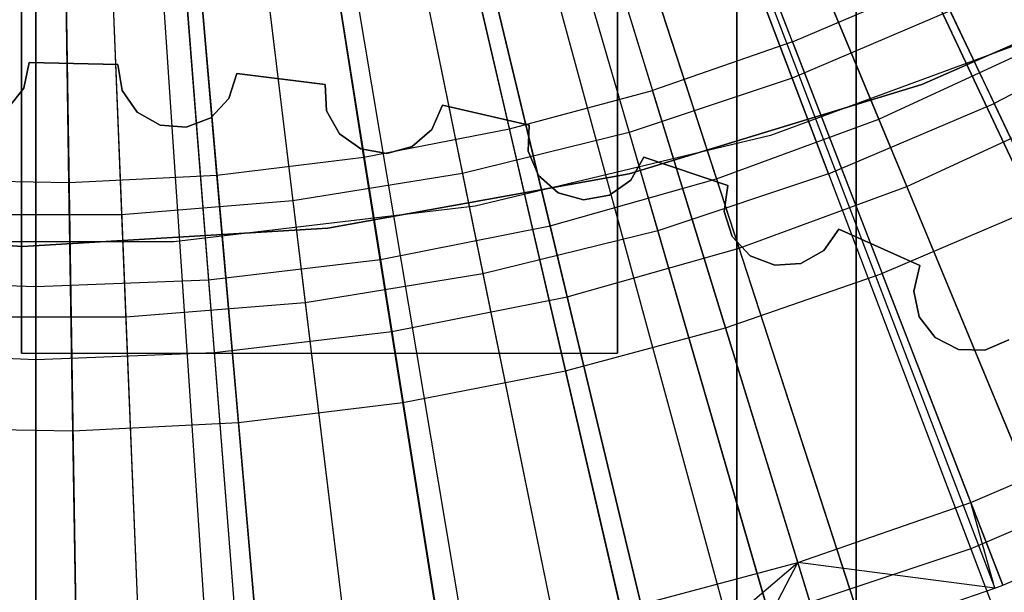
# Model space of a CAD drawing. Extents: x 0.02 to 4.75, y -2.35 to 2.37.
# Tile 57 of 131: x 2.38 to 2.71, y -0.82 to -0.63. Entities that reach past the tile are written whole.
import ezdxf

# ---------------------------------------------------------------- set-up
doc = ezdxf.new("R2010")
doc.units = 0
doc.header["$MEASUREMENT"] = 0
doc.layers.get('0').update_dxf_attribs({"color": 13, "linetype": 'CONTINUOUS'})

# ---------------------------------------------------------------- blocks, each defined once
blk = doc.blocks.new('CTLS_SNOW_BALL_ZWIS_PM_STL')
at = {"color": 0}
for p, q in [((2.65679, 0.61563, 48.66497), (2.65679, -2.10133, 48.66497)), ((2.65679, 0.61563, 48.66497), (2.65679, -2.10133, 48.66497)), ((2.61742, 0.58802, 49.64923), (2.61742, -2.07372, 49.64923)), ((2.61742, -2.07372, 48.6256), (2.61742, 0.58802, 48.6256)), ((2.61742, 0.58802, 49.64923), (2.61742, -2.07372, 49.64923)), ((2.61742, -2.07372, 48.6256), (2.61742, 0.58802, 48.6256)), ((2.65679, -2.0163, 49.6886), (2.65679, 0.53059, 49.6886)), ((2.65679, -2.0163, 49.6886), (2.65679, 0.53059, 49.6886)), ((2.3812, 0.02508, 49.6886), (2.3812, -0.7401, 49.87436)), ((2.3812, 0.02508, 49.6886), (2.3812, -0.7401, 49.87436)), ((2.57805, -0.7401, 49.87436), (2.57805, 0.02508, 49.6886)), ((2.57805, -0.7401, 49.87436), (2.57805, 0.02508, 49.6886)), ((2.3812, -0.7401, 49.86355), (2.3812, -0.01393, 49.6886)), ((2.3812, -0.7401, 49.86355), (2.3812, -0.01393, 49.6886)), ((2.57805, -0.01393, 49.6886), (2.57805, -0.7401, 49.86355)), ((2.57805, -0.01393, 49.6886), (2.57805, -0.7401, 49.86355)), ((2.46208, -0.15268, 5.27739), (2.76271, -0.79224, 5.06085)), ((2.46208, -0.15268, 5.27739), (2.76271, -0.79224, 5.06085)), ((2.45046, -0.15765, 5.27739), (2.70267, -0.8178, 5.06085)), ((2.45046, -0.15765, 5.27739), (2.70267, -0.8178, 5.06085)), ((2.45046, -0.15765, 5.27739), (2.70522, -0.81682, 5.06085)), ((2.45046, -0.15765, 5.27739), (2.70522, -0.81682, 5.06085)), ((2.43851, -0.16179, 5.27739), (2.64614, -0.83729, 5.06085)), ((2.43851, -0.16179, 5.27739), (2.64614, -0.83729, 5.06085)), ((2.4263, -0.16507, 5.27739), (2.58576, -0.85354, 5.06085)), ((2.4263, -0.16507, 5.27739), (2.58576, -0.85354, 5.06085)), ((2.43297, -0.16339, 5.27739), (2.61873, -0.84523, 5.06085)), ((2.43297, -0.16339, 5.27739), (2.61873, -0.84523, 5.06085)), ((2.40134, -0.16902, 5.27739), (2.46233, -0.87308, 5.06085)), ((2.40134, -0.16902, 5.27739), (2.46233, -0.87308, 5.06085)), ((2.41389, -0.16749, 5.27739), (2.52439, -0.86549, 5.06085)), ((2.41389, -0.16749, 5.27739), (2.52439, -0.86549, 5.06085)), ((2.41552, -0.16722, 5.27739), (2.53247, -0.86417, 5.06085)), ((2.41552, -0.16722, 5.27739), (2.53247, -0.86417, 5.06085)), ((2.38871, -0.16967, 5.27739), (2.39989, -0.87627, 5.06085)), ((2.38871, -0.16967, 5.27739), (2.39989, -0.87627, 5.06085)), ((2.39779, -0.1693, 5.27739), (2.44476, -0.87443, 5.06085)), ((2.39779, -0.1693, 5.27739), (2.44476, -0.87443, 5.06085)), ((2.5749, -0.48898, 0.61962), (2.63566, -0.64918, 0.67632)), ((2.5749, -0.48898, 0.61962), (2.63566, -0.64918, 0.67632)), ((2.5962, -0.49831, 0.55679), (2.6643, -0.66272, 0.6068)), ((2.5962, -0.49831, 0.55679), (2.6643, -0.66272, 0.6068)), ((2.53419, -0.50257, 0.61962), (2.58185, -0.66714, 0.67632)), ((2.53419, -0.50257, 0.61962), (2.58185, -0.66714, 0.67632)), ((2.62932, -0.5036, 5.07313), (2.70238, -0.65758, 5.01376)), ((2.62932, -0.5036, 5.07313), (2.70238, -0.65758, 5.01376)), ((2.4925, -0.51284, 0.61962), (2.52678, -0.68071, 0.67632)), ((2.4925, -0.51284, 0.61962), (2.52678, -0.68071, 0.67632)), ((2.55571, -0.51325, 0.55679), (2.6107, -0.68249, 0.6068)), ((2.55571, -0.51325, 0.55679), (2.6107, -0.68249, 0.6068)), ((2.45013, -0.51973, 0.61962), (2.47078, -0.68981, 0.67632)), ((2.45013, -0.51973, 0.61962), (2.47078, -0.68981, 0.67632)), ((2.40734, -0.52318, 0.61962), (2.41424, -0.69438, 0.67632)), ((2.40734, -0.52318, 0.61962), (2.41424, -0.69438, 0.67632)), ((2.64768, -0.68088, 5.01376), (2.58725, -0.52153, 5.07313)), ((2.64768, -0.68088, 5.01376), (2.58725, -0.52153, 5.07313)), ((2.67353, -0.68502, 5.09359), (2.60564, -0.52112, 5.14551)), ((2.67353, -0.68502, 5.09359), (2.60564, -0.52112, 5.14551)), ((2.51418, -0.52496, 0.55679), (2.55572, -0.698, 0.6068)), ((2.51418, -0.52496, 0.55679), (2.55572, -0.698, 0.6068)), ((2.47185, -0.53338, 0.55679), (2.49969, -0.70914, 0.6068)), ((2.47185, -0.53338, 0.55679), (2.49969, -0.70914, 0.6068)), ((2.54387, -0.53601, 5.07313), (2.59129, -0.69971, 5.01376)), ((2.54387, -0.53601, 5.07313), (2.59129, -0.69971, 5.01376)), ((2.429, -0.53846, 0.55679), (2.44296, -0.71586, 0.6068)), ((2.429, -0.53846, 0.55679), (2.44296, -0.71586, 0.6068)), ((2.61816, -0.70545, 5.09359), (2.56334, -0.53672, 5.14551)), ((2.61816, -0.70545, 5.09359), (2.56334, -0.53672, 5.14551)), ((2.38588, -0.54015, 0.55679), (2.38588, -0.7181, 0.6068)), ((2.38588, -0.54015, 0.55679), (2.38588, -0.7181, 0.6068)), ((2.49947, -0.54696, 5.07313), (2.53356, -0.71394, 5.01376)), ((2.49947, -0.54696, 5.07313), (2.53356, -0.71394, 5.01376)), ((2.56136, -0.72147, 5.09359), (2.51994, -0.54896, 5.14551)), ((2.56136, -0.72147, 5.09359), (2.51994, -0.54896, 5.14551)), ((2.45433, -0.55429, 5.07313), (2.47487, -0.72347, 5.01376)), ((2.45433, -0.55429, 5.07313), (2.47487, -0.72347, 5.01376)), ((2.40875, -0.55797, 5.07313), (2.41561, -0.72826, 5.01376)), ((2.40875, -0.55797, 5.07313), (2.41561, -0.72826, 5.01376)), ((2.50347, -0.73298, 5.09359), (2.47572, -0.55776, 5.14551)), ((2.50347, -0.73298, 5.09359), (2.47572, -0.55776, 5.14551)), ((2.63581, -0.63723, 5.14246), (2.60587, -0.55976, 5.17212)), ((2.63581, -0.63723, 5.14246), (2.60587, -0.55976, 5.17212)), ((2.38588, -0.74223, 5.09359), (2.38588, -0.56483, 5.14551)), ((2.38588, -0.74223, 5.09359), (2.38588, -0.56483, 5.14551)), ((2.44486, -0.73992, 5.09359), (2.43094, -0.56306, 5.14551)), ((2.44486, -0.73992, 5.09359), (2.43094, -0.56306, 5.14551)), ((2.56517, -0.57386, 5.17212), (2.58957, -0.65324, 5.14246)), ((2.56517, -0.57386, 5.17212), (2.58957, -0.65324, 5.14246)), ((2.54232, -0.66596, 5.14246), (2.52358, -0.58506, 5.17212)), ((2.54232, -0.66596, 5.14246), (2.52358, -0.58506, 5.17212)), ((2.49428, -0.67531, 5.14246), (2.4813, -0.59329, 5.17212)), ((2.49428, -0.67531, 5.14246), (2.4813, -0.59329, 5.17212)), ((2.39684, -0.68376, 5.14246), (2.39553, -0.60072, 5.17212)), ((2.39684, -0.68376, 5.14246), (2.39553, -0.60072, 5.17212)), ((2.44571, -0.68126, 5.14246), (2.43854, -0.59852, 5.17212)), ((2.44571, -0.68126, 5.14246), (2.43854, -0.59852, 5.17212)), ((2.67851, -0.65131, 48.10631), (2.77103, -0.61059, 48.10631)), ((2.77103, -0.61059, 47.9882), (2.67851, -0.65131, 47.9882)), ((2.77103, -0.61059, 47.9882), (2.67851, -0.65131, 47.9882)), ((2.67851, -0.65131, 48.10631), (2.77103, -0.61059, 48.10631)), ((2.63581, -0.63723, 5.14246), (2.6808, -0.61799, 5.14246)), ((2.63581, -0.63723, 5.14246), (2.6808, -0.61799, 5.14246)), ((2.71572, -0.69228, 5.10991), (2.6808, -0.61799, 5.14246)), ((2.71572, -0.69228, 5.10991), (2.6808, -0.61799, 5.14246)), ((2.68785, -0.62694, 0.67632), (2.63566, -0.64918, 0.67632)), ((2.68785, -0.62694, 0.67632), (2.63566, -0.64918, 0.67632)), ((2.68785, -0.62694, 0.67632), (2.75919, -0.77729, 0.74615)), ((2.68785, -0.62694, 0.67632), (2.75919, -0.77729, 0.74615)), ((2.75503, -0.62994, 5.01376), (2.70238, -0.65758, 5.01376)), ((2.75503, -0.62994, 5.01376), (2.70238, -0.65758, 5.01376)), ((2.72254, -0.63356, 48.14568), (2.62849, -0.66815, 48.14568)), ((2.72254, -0.63356, 48.18505), (2.62849, -0.66815, 48.18505)), ((2.72254, -0.63356, 48.14568), (2.62849, -0.66815, 48.14568)), ((2.72254, -0.63356, 48.18505), (2.62849, -0.66815, 48.18505)), ((2.63581, -0.63723, 5.14246), (2.58957, -0.65324, 5.14246)), ((2.63581, -0.63723, 5.14246), (2.58957, -0.65324, 5.14246)), ((2.63581, -0.63723, 5.14246), (2.6654, -0.7138, 5.10991)), ((2.63581, -0.63723, 5.14246), (2.6654, -0.7138, 5.10991)), ((2.6643, -0.66272, 0.6068), (2.71618, -0.6388, 0.6068)), ((2.6643, -0.66272, 0.6068), (2.71618, -0.6388, 0.6068)), ((2.3837, -0.64401, 48.44096), (2.38188, -0.6525, 48.44096)), ((2.38188, -0.6525, 48.24411), (2.3837, -0.64401, 48.24411)), ((2.3837, -0.64401, 48.44096), (2.38188, -0.6525, 48.44096)), ((2.38188, -0.6525, 48.24411), (2.3837, -0.64401, 48.24411)), ((2.41303, -0.64474, 48.24411), (2.3837, -0.64401, 48.24411)), ((2.3837, -0.64401, 48.24411), (2.3837, -0.64401, 48.44096)), ((2.3837, -0.64401, 48.44096), (2.41303, -0.64474, 48.44096)), ((2.3837, -0.64401, 48.44096), (2.41303, -0.64474, 48.44096)), ((2.41303, -0.64474, 48.24411), (2.3837, -0.64401, 48.24411)), ((2.3837, -0.64401, 48.24411), (2.3837, -0.64401, 48.44096)), ((2.41303, -0.64474, 48.44096), (2.41303, -0.64474, 48.24411)), ((2.41443, -0.65331, 48.44096), (2.41303, -0.64474, 48.44096)), ((2.41303, -0.64474, 48.24411), (2.41443, -0.65331, 48.24411)), ((2.41303, -0.64474, 48.44096), (2.41303, -0.64474, 48.24411)), ((2.41443, -0.65331, 48.44096), (2.41303, -0.64474, 48.44096)), ((2.41303, -0.64474, 48.24411), (2.41443, -0.65331, 48.24411)), ((2.45229, -0.64769, 48.44096), (2.44963, -0.65595, 48.44096)), ((2.44963, -0.65595, 48.24411), (2.45229, -0.64769, 48.24411)), ((2.45229, -0.64769, 48.44096), (2.44963, -0.65595, 48.44096)), ((2.44963, -0.65595, 48.24411), (2.45229, -0.64769, 48.24411)), ((2.4814, -0.65133, 48.24411), (2.45229, -0.64769, 48.24411)), ((2.45229, -0.64769, 48.24411), (2.45229, -0.64769, 48.44096)), ((2.45229, -0.64769, 48.44096), (2.4814, -0.65133, 48.44096)), ((2.45229, -0.64769, 48.44096), (2.4814, -0.65133, 48.44096)), ((2.4814, -0.65133, 48.24411), (2.45229, -0.64769, 48.24411)), ((2.45229, -0.64769, 48.24411), (2.45229, -0.64769, 48.44096)), ((2.63566, -0.64918, 0.67632), (2.58185, -0.66714, 0.67632)), ((2.63566, -0.64918, 0.67632), (2.58185, -0.66714, 0.67632)), ((2.63566, -0.64918, 0.67632), (2.69467, -0.80478, 0.74615)), ((2.63566, -0.64918, 0.67632), (2.69467, -0.80478, 0.74615)), ((2.38188, -0.6525, 48.44096), (2.37658, -0.65938, 48.44096)), ((2.37658, -0.65938, 48.24411), (2.38188, -0.6525, 48.24411)), ((2.38188, -0.6525, 48.44096), (2.37658, -0.65938, 48.44096)), ((2.37658, -0.65938, 48.24411), (2.38188, -0.6525, 48.24411)), ((2.38188, -0.6525, 48.44096), (2.38188, -0.6525, 48.24411)), ((2.38188, -0.6525, 48.44096), (2.38188, -0.6525, 48.24411)), ((2.41938, -0.66045, 48.44096), (2.41443, -0.65331, 48.44096)), ((2.41443, -0.65331, 48.24411), (2.41938, -0.66045, 48.24411)), ((2.41443, -0.65331, 48.44096), (2.41443, -0.65331, 48.24411)), ((2.41443, -0.65331, 48.44096), (2.41443, -0.65331, 48.24411)), ((2.41938, -0.66045, 48.44096), (2.41443, -0.65331, 48.44096)), ((2.41443, -0.65331, 48.24411), (2.41938, -0.66045, 48.24411)), ((2.4814, -0.65133, 48.44096), (2.4814, -0.65133, 48.24411)), ((2.48194, -0.66, 48.44096), (2.4814, -0.65133, 48.44096)), ((2.4814, -0.65133, 48.24411), (2.48194, -0.66, 48.24411)), ((2.4814, -0.65133, 48.44096), (2.4814, -0.65133, 48.24411)), ((2.48194, -0.66, 48.44096), (2.4814, -0.65133, 48.44096)), ((2.4814, -0.65133, 48.24411), (2.48194, -0.66, 48.24411)), ((2.54232, -0.66596, 5.14246), (2.58957, -0.65324, 5.14246)), ((2.54232, -0.66596, 5.14246), (2.58957, -0.65324, 5.14246)), ((2.58185, -0.68084, 48.10631), (2.67851, -0.65131, 48.10631)), ((2.67851, -0.65131, 47.9882), (2.58185, -0.68084, 47.9882)), ((2.67851, -0.65131, 47.9882), (2.58185, -0.68084, 47.9882)), ((2.58185, -0.68084, 48.10631), (2.67851, -0.65131, 48.10631)), ((2.61369, -0.73172, 5.10991), (2.58957, -0.65324, 5.14246)), ((2.61369, -0.73172, 5.10991), (2.58957, -0.65324, 5.14246)), ((2.67851, -0.65131, 47.9882), (2.67851, -0.65131, 48.10631)), ((2.67851, -0.65131, 47.9882), (2.67851, -0.65131, 48.10631)), ((2.44963, -0.65595, 48.44096), (2.44367, -0.66227, 48.44096)), ((2.44367, -0.66227, 48.24411), (2.44963, -0.65595, 48.24411)), ((2.44963, -0.65595, 48.44096), (2.44367, -0.66227, 48.44096)), ((2.44367, -0.66227, 48.24411), (2.44963, -0.65595, 48.24411)), ((2.44963, -0.65595, 48.44096), (2.44963, -0.65595, 48.24411)), ((2.44963, -0.65595, 48.44096), (2.44963, -0.65595, 48.24411)), ((2.48616, -0.66759, 48.44096), (2.48194, -0.66, 48.44096)), ((2.48194, -0.66, 48.24411), (2.48616, -0.66759, 48.24411)), ((2.48194, -0.66, 48.44096), (2.48194, -0.66, 48.24411)), ((2.48194, -0.66, 48.44096), (2.48194, -0.66, 48.24411)), ((2.48616, -0.66759, 48.44096), (2.48194, -0.66, 48.44096)), ((2.48194, -0.66, 48.24411), (2.48616, -0.66759, 48.24411)), ((2.52017, -0.65817, 48.44096), (2.5167, -0.66613, 48.44096)), ((2.5167, -0.66613, 48.24411), (2.52017, -0.65817, 48.24411)), ((2.52017, -0.65817, 48.44096), (2.5167, -0.66613, 48.44096)), ((2.5167, -0.66613, 48.24411), (2.52017, -0.65817, 48.24411)), ((2.54878, -0.6647, 48.24411), (2.52017, -0.65817, 48.24411)), ((2.52017, -0.65817, 48.24411), (2.52017, -0.65817, 48.44096)), ((2.52017, -0.65817, 48.44096), (2.54878, -0.6647, 48.44096)), ((2.52017, -0.65817, 48.44096), (2.54878, -0.6647, 48.44096)), ((2.54878, -0.6647, 48.24411), (2.52017, -0.65817, 48.24411)), ((2.52017, -0.65817, 48.24411), (2.52017, -0.65817, 48.44096)), ((2.64768, -0.68088, 5.01376), (2.70238, -0.65758, 5.01376)), ((2.64768, -0.68088, 5.01376), (2.70238, -0.65758, 5.01376)), ((2.77325, -0.80692, 4.94134), (2.70238, -0.65758, 5.01376)), ((2.77325, -0.80692, 4.94134), (2.70238, -0.65758, 5.01376)), ((2.42692, -0.66476, 48.44096), (2.41938, -0.66045, 48.44096)), ((2.41938, -0.66045, 48.24411), (2.42692, -0.66476, 48.24411)), ((2.41938, -0.66045, 48.44096), (2.41938, -0.66045, 48.24411)), ((2.41938, -0.66045, 48.44096), (2.41938, -0.66045, 48.24411)), ((2.42692, -0.66476, 48.44096), (2.41938, -0.66045, 48.44096)), ((2.41938, -0.66045, 48.24411), (2.42692, -0.66476, 48.24411)), ((2.44367, -0.66227, 48.44096), (2.43558, -0.66541, 48.44096)), ((2.43558, -0.66541, 48.24411), (2.44367, -0.66227, 48.24411)), ((2.44367, -0.66227, 48.44096), (2.43558, -0.66541, 48.44096)), ((2.43558, -0.66541, 48.24411), (2.44367, -0.66227, 48.24411)), ((2.44367, -0.66227, 48.44096), (2.44367, -0.66227, 48.24411)), ((2.44367, -0.66227, 48.44096), (2.44367, -0.66227, 48.24411)), ((2.6107, -0.68249, 0.6068), (2.6643, -0.66272, 0.6068)), ((2.6107, -0.68249, 0.6068), (2.6643, -0.66272, 0.6068)), ((2.6643, -0.66272, 0.6068), (2.73069, -0.82301, 0.67056)), ((2.6643, -0.66272, 0.6068), (2.73069, -0.82301, 0.67056)), ((2.67353, -0.68502, 5.09359), (2.72713, -0.66031, 5.09359)), ((2.67353, -0.68502, 5.09359), (2.72713, -0.66031, 5.09359)), ((2.43558, -0.66541, 48.44096), (2.42692, -0.66476, 48.44096)), ((2.42692, -0.66476, 48.24411), (2.43558, -0.66541, 48.24411)), ((2.42692, -0.66476, 48.44096), (2.42692, -0.66476, 48.24411)), ((2.42692, -0.66476, 48.44096), (2.42692, -0.66476, 48.24411)), ((2.43558, -0.66541, 48.44096), (2.42692, -0.66476, 48.44096)), ((2.42692, -0.66476, 48.24411), (2.43558, -0.66541, 48.24411)), ((2.43558, -0.66541, 48.44096), (2.43558, -0.66541, 48.24411)), ((2.43558, -0.66541, 48.44096), (2.43558, -0.66541, 48.24411)), ((2.49428, -0.67531, 5.14246), (2.54232, -0.66596, 5.14246)), ((2.49428, -0.67531, 5.14246), (2.54232, -0.66596, 5.14246)), ((2.5167, -0.66613, 48.44096), (2.51014, -0.67182, 48.44096)), ((2.51014, -0.67182, 48.24411), (2.5167, -0.66613, 48.24411)), ((2.5167, -0.66613, 48.44096), (2.51014, -0.67182, 48.44096)), ((2.51014, -0.67182, 48.24411), (2.5167, -0.66613, 48.24411)), ((2.5167, -0.66613, 48.44096), (2.5167, -0.66613, 48.24411)), ((2.5167, -0.66613, 48.44096), (2.5167, -0.66613, 48.24411)), ((2.56084, -0.74594, 5.10991), (2.54232, -0.66596, 5.14246)), ((2.56084, -0.74594, 5.10991), (2.54232, -0.66596, 5.14246)), ((2.54845, -0.67338, 48.44096), (2.54878, -0.6647, 48.44096)), ((2.54878, -0.6647, 48.24411), (2.54845, -0.67338, 48.24411)), ((2.54845, -0.67338, 48.44096), (2.54878, -0.6647, 48.44096)), ((2.54878, -0.6647, 48.24411), (2.54845, -0.67338, 48.24411)), ((2.54878, -0.6647, 48.44096), (2.54878, -0.6647, 48.24411)), ((2.54878, -0.6647, 48.44096), (2.54878, -0.6647, 48.24411)), ((2.49323, -0.67263, 48.44096), (2.48616, -0.66759, 48.44096)), ((2.48616, -0.66759, 48.24411), (2.49323, -0.67263, 48.24411)), ((2.48616, -0.66759, 48.44096), (2.48616, -0.66759, 48.24411)), ((2.48616, -0.66759, 48.44096), (2.48616, -0.66759, 48.24411)), ((2.49323, -0.67263, 48.44096), (2.48616, -0.66759, 48.44096)), ((2.48616, -0.66759, 48.24411), (2.49323, -0.67263, 48.24411)), ((2.58185, -0.66714, 0.67632), (2.52678, -0.68071, 0.67632)), ((2.58185, -0.66714, 0.67632), (2.52678, -0.68071, 0.67632)), ((2.62849, -0.66815, 48.14568), (2.53104, -0.69151, 48.14568)), ((2.62849, -0.66815, 48.18505), (2.53104, -0.69151, 48.18505)), ((2.62849, -0.66815, 48.14568), (2.53104, -0.69151, 48.14568)), ((2.62849, -0.66815, 48.18505), (2.53104, -0.69151, 48.18505)), ((2.58185, -0.66714, 0.67632), (2.62815, -0.82698, 0.74615)), ((2.58185, -0.66714, 0.67632), (2.62815, -0.82698, 0.74615)), ((2.62849, -0.66815, 48.18505), (2.62849, -0.66815, 48.14568)), ((2.62849, -0.66815, 48.18505), (2.62849, -0.66815, 48.14568)), ((2.50178, -0.67414, 48.44096), (2.49323, -0.67263, 48.44096)), ((2.49323, -0.67263, 48.24411), (2.50178, -0.67414, 48.24411)), ((2.49323, -0.67263, 48.44096), (2.49323, -0.67263, 48.24411)), ((2.49323, -0.67263, 48.44096), (2.49323, -0.67263, 48.24411)), ((2.50178, -0.67414, 48.44096), (2.49323, -0.67263, 48.44096)), ((2.49323, -0.67263, 48.24411), (2.50178, -0.67414, 48.24411)), ((2.51014, -0.67182, 48.44096), (2.50178, -0.67414, 48.44096)), ((2.50178, -0.67414, 48.24411), (2.51014, -0.67182, 48.24411)), ((2.51014, -0.67182, 48.44096), (2.50178, -0.67414, 48.44096)), ((2.50178, -0.67414, 48.24411), (2.51014, -0.67182, 48.24411)), ((2.51014, -0.67182, 48.44096), (2.51014, -0.67182, 48.24411)), ((2.51014, -0.67182, 48.44096), (2.51014, -0.67182, 48.24411)), ((2.44571, -0.68126, 5.14246), (2.49428, -0.67531, 5.14246)), ((2.44571, -0.68126, 5.14246), (2.49428, -0.67531, 5.14246)), ((2.50712, -0.7564, 5.10991), (2.49428, -0.67531, 5.14246)), ((2.50712, -0.7564, 5.10991), (2.49428, -0.67531, 5.14246)), ((2.50178, -0.67414, 48.44096), (2.50178, -0.67414, 48.24411)), ((2.50178, -0.67414, 48.44096), (2.50178, -0.67414, 48.24411)), ((2.55189, -0.68135, 48.44096), (2.54845, -0.67338, 48.44096)), ((2.54845, -0.67338, 48.24411), (2.55189, -0.68135, 48.24411)), ((2.54845, -0.67338, 48.44096), (2.54845, -0.67338, 48.24411)), ((2.54845, -0.67338, 48.44096), (2.54845, -0.67338, 48.24411)), ((2.55189, -0.68135, 48.44096), (2.54845, -0.67338, 48.44096)), ((2.54845, -0.67338, 48.24411), (2.55189, -0.68135, 48.24411)), ((2.58667, -0.67536, 48.44096), (2.58242, -0.68294, 48.44096)), ((2.58242, -0.68294, 48.24411), (2.58667, -0.67536, 48.24411)), ((2.58667, -0.67536, 48.44096), (2.58242, -0.68294, 48.44096)), ((2.58242, -0.68294, 48.24411), (2.58667, -0.67536, 48.24411)), ((2.61448, -0.68471, 48.24411), (2.58667, -0.67536, 48.24411)), ((2.58667, -0.67536, 48.24411), (2.58667, -0.67536, 48.44096)), ((2.58667, -0.67536, 48.44096), (2.61448, -0.68471, 48.44096)), ((2.58667, -0.67536, 48.44096), (2.61448, -0.68471, 48.44096)), ((2.61448, -0.68471, 48.24411), (2.58667, -0.67536, 48.24411)), ((2.58667, -0.67536, 48.24411), (2.58667, -0.67536, 48.44096)), ((2.34792, -0.6828, 5.14246), (2.39684, -0.68376, 5.14246)), ((2.34792, -0.6828, 5.14246), (2.39684, -0.68376, 5.14246)), ((2.39684, -0.68376, 5.14246), (2.44571, -0.68126, 5.14246)), ((2.39684, -0.68376, 5.14246), (2.44571, -0.68126, 5.14246)), ((2.4528, -0.76304, 5.10991), (2.44571, -0.68126, 5.14246)), ((2.4528, -0.76304, 5.10991), (2.44571, -0.68126, 5.14246)), ((2.52678, -0.68071, 0.67632), (2.47078, -0.68981, 0.67632)), ((2.52678, -0.68071, 0.67632), (2.47078, -0.68981, 0.67632)), ((2.48237, -0.69877, 48.10631), (2.58185, -0.68084, 48.10631)), ((2.58185, -0.68084, 47.9882), (2.48237, -0.69877, 47.9882)), ((2.58185, -0.68084, 47.9882), (2.48237, -0.69877, 47.9882)), ((2.48237, -0.69877, 48.10631), (2.58185, -0.68084, 48.10631)), ((2.52678, -0.68071, 0.67632), (2.56006, -0.84377, 0.74615)), ((2.52678, -0.68071, 0.67632), (2.56006, -0.84377, 0.74615)), ((2.55842, -0.68707, 48.44096), (2.55189, -0.68135, 48.44096)), ((2.55189, -0.68135, 48.24411), (2.55842, -0.68707, 48.24411)), ((2.55189, -0.68135, 48.44096), (2.55189, -0.68135, 48.24411)), ((2.55189, -0.68135, 48.44096), (2.55189, -0.68135, 48.24411)), ((2.55842, -0.68707, 48.44096), (2.55189, -0.68135, 48.44096)), ((2.55189, -0.68135, 48.24411), (2.55842, -0.68707, 48.24411)), ((2.55572, -0.698, 0.6068), (2.6107, -0.68249, 0.6068)), ((2.55572, -0.698, 0.6068), (2.6107, -0.68249, 0.6068)), ((2.58185, -0.68084, 47.9882), (2.58185, -0.68084, 48.10631)), ((2.58185, -0.68084, 47.9882), (2.58185, -0.68084, 48.10631)), ((2.64768, -0.68088, 5.01376), (2.59129, -0.69971, 5.01376)), ((2.64768, -0.68088, 5.01376), (2.59129, -0.69971, 5.01376)), ((2.6107, -0.68249, 0.6068), (2.66432, -0.8475, 0.67056)), ((2.6107, -0.68249, 0.6068), (2.66432, -0.8475, 0.67056)), ((2.64768, -0.68088, 5.01376), (2.7063, -0.83544, 4.94134)), ((2.64768, -0.68088, 5.01376), (2.7063, -0.83544, 4.94134)), ((2.39814, -0.76584, 5.10991), (2.39684, -0.68376, 5.14246)), ((2.39814, -0.76584, 5.10991), (2.39684, -0.68376, 5.14246)), ((2.58242, -0.68294, 48.44096), (2.57533, -0.68795, 48.44096)), ((2.57533, -0.68795, 48.24411), (2.58242, -0.68294, 48.24411)), ((2.58242, -0.68294, 48.44096), (2.57533, -0.68795, 48.44096)), ((2.57533, -0.68795, 48.24411), (2.58242, -0.68294, 48.24411)), ((2.58242, -0.68294, 48.44096), (2.58242, -0.68294, 48.24411)), ((2.58242, -0.68294, 48.44096), (2.58242, -0.68294, 48.24411)), ((2.61329, -0.69331, 48.44096), (2.61448, -0.68471, 48.44096)), ((2.61448, -0.68471, 48.24411), (2.61329, -0.69331, 48.24411)), ((2.61329, -0.69331, 48.44096), (2.61448, -0.68471, 48.44096)), ((2.61448, -0.68471, 48.24411), (2.61329, -0.69331, 48.24411)), ((2.61448, -0.68471, 48.44096), (2.61448, -0.68471, 48.24411)), ((2.61448, -0.68471, 48.44096), (2.61448, -0.68471, 48.24411)), ((2.61816, -0.70545, 5.09359), (2.67353, -0.68502, 5.09359)), ((2.61816, -0.70545, 5.09359), (2.67353, -0.68502, 5.09359)), ((2.73966, -0.84466, 5.02796), (2.67353, -0.68502, 5.09359)), ((2.73966, -0.84466, 5.02796), (2.67353, -0.68502, 5.09359)), ((2.56678, -0.68942, 48.44096), (2.55842, -0.68707, 48.44096)), ((2.55842, -0.68707, 48.24411), (2.56678, -0.68942, 48.24411)), ((2.55842, -0.68707, 48.44096), (2.55842, -0.68707, 48.24411)), ((2.55842, -0.68707, 48.44096), (2.55842, -0.68707, 48.24411)), ((2.56678, -0.68942, 48.44096), (2.55842, -0.68707, 48.44096)), ((2.55842, -0.68707, 48.24411), (2.56678, -0.68942, 48.24411)), ((2.57533, -0.68795, 48.44096), (2.56678, -0.68942, 48.44096)), ((2.56678, -0.68942, 48.24411), (2.57533, -0.68795, 48.24411)), ((2.57533, -0.68795, 48.44096), (2.56678, -0.68942, 48.44096)), ((2.56678, -0.68942, 48.24411), (2.57533, -0.68795, 48.24411)), ((2.57533, -0.68795, 48.44096), (2.57533, -0.68795, 48.24411)), ((2.57533, -0.68795, 48.44096), (2.57533, -0.68795, 48.24411)), ((2.47078, -0.68981, 0.67632), (2.41424, -0.69438, 0.67632)), ((2.47078, -0.68981, 0.67632), (2.41424, -0.69438, 0.67632)), ((2.53104, -0.69151, 48.14568), (2.43152, -0.70332, 48.14568)), ((2.53104, -0.69151, 48.18505), (2.43152, -0.70332, 48.18505)), ((2.53104, -0.69151, 48.14568), (2.43152, -0.70332, 48.14568)), ((2.53104, -0.69151, 48.18505), (2.43152, -0.70332, 48.18505)), ((2.47078, -0.68981, 0.67632), (2.49084, -0.85501, 0.74615)), ((2.47078, -0.68981, 0.67632), (2.49084, -0.85501, 0.74615)), ((2.53104, -0.69151, 48.18505), (2.53104, -0.69151, 48.14568)), ((2.53104, -0.69151, 48.18505), (2.53104, -0.69151, 48.14568)), ((2.56678, -0.68942, 48.44096), (2.56678, -0.68942, 48.24411)), ((2.56678, -0.68942, 48.44096), (2.56678, -0.68942, 48.24411)), ((2.71572, -0.69228, 5.10991), (2.6654, -0.7138, 5.10991)), ((2.71572, -0.69228, 5.10991), (2.6654, -0.7138, 5.10991)), ((2.41424, -0.69438, 0.67632), (2.35752, -0.69438, 0.67632)), ((2.41424, -0.69438, 0.67632), (2.35752, -0.69438, 0.67632)), ((2.41424, -0.69438, 0.67632), (2.42094, -0.86066, 0.74615)), ((2.41424, -0.69438, 0.67632), (2.42094, -0.86066, 0.74615)), ((2.61592, -0.70158, 48.44096), (2.61329, -0.69331, 48.44096)), ((2.61329, -0.69331, 48.24411), (2.61592, -0.70158, 48.24411)), ((2.61329, -0.69331, 48.44096), (2.61329, -0.69331, 48.24411)), ((2.61329, -0.69331, 48.44096), (2.61329, -0.69331, 48.24411)), ((2.61592, -0.70158, 48.44096), (2.61329, -0.69331, 48.44096)), ((2.61329, -0.69331, 48.24411), (2.61592, -0.70158, 48.24411)), ((2.28057, -0.69897, 48.10631), (2.38147, -0.70484, 48.10631)), ((2.38147, -0.70484, 47.9882), (2.28057, -0.69897, 47.9882)), ((2.38147, -0.70484, 47.9882), (2.28057, -0.69897, 47.9882)), ((2.28057, -0.69897, 48.10631), (2.38147, -0.70484, 48.10631)), ((2.38147, -0.70484, 48.10631), (2.48237, -0.69877, 48.10631)), ((2.48237, -0.69877, 47.9882), (2.38147, -0.70484, 47.9882)), ((2.48237, -0.69877, 47.9882), (2.38147, -0.70484, 47.9882)), ((2.38147, -0.70484, 48.10631), (2.48237, -0.69877, 48.10631)), ((2.48237, -0.69877, 47.9882), (2.48237, -0.69877, 48.10631)), ((2.48237, -0.69877, 47.9882), (2.48237, -0.69877, 48.10631)), ((2.49969, -0.70914, 0.6068), (2.55572, -0.698, 0.6068)), ((2.49969, -0.70914, 0.6068), (2.55572, -0.698, 0.6068)), ((2.55572, -0.698, 0.6068), (2.59622, -0.8667, 0.67056)), ((2.55572, -0.698, 0.6068), (2.59622, -0.8667, 0.67056)), ((2.65113, -0.69909, 48.44096), (2.64615, -0.7062, 48.44096)), ((2.64615, -0.7062, 48.24411), (2.65113, -0.69909, 48.24411)), ((2.65113, -0.69909, 48.44096), (2.64615, -0.7062, 48.44096)), ((2.64615, -0.7062, 48.24411), (2.65113, -0.69909, 48.24411)), ((2.67787, -0.71116, 48.24411), (2.65113, -0.69909, 48.24411)), ((2.65113, -0.69909, 48.24411), (2.65113, -0.69909, 48.44096)), ((2.65113, -0.69909, 48.44096), (2.67787, -0.71116, 48.44096)), ((2.65113, -0.69909, 48.44096), (2.67787, -0.71116, 48.44096)), ((2.67787, -0.71116, 48.24411), (2.65113, -0.69909, 48.24411)), ((2.65113, -0.69909, 48.24411), (2.65113, -0.69909, 48.44096)), ((2.59129, -0.69971, 5.01376), (2.53356, -0.71394, 5.01376)), ((2.59129, -0.69971, 5.01376), (2.53356, -0.71394, 5.01376)), ((2.59129, -0.69971, 5.01376), (2.63728, -0.85848, 4.94134)), ((2.59129, -0.69971, 5.01376), (2.63728, -0.85848, 4.94134)), ((2.62185, -0.70792, 48.44096), (2.61592, -0.70158, 48.44096)), ((2.61592, -0.70158, 48.24411), (2.62185, -0.70792, 48.24411)), ((2.61592, -0.70158, 48.44096), (2.61592, -0.70158, 48.24411)), ((2.61592, -0.70158, 48.44096), (2.61592, -0.70158, 48.24411)), ((2.62185, -0.70792, 48.44096), (2.61592, -0.70158, 48.44096)), ((2.61592, -0.70158, 48.24411), (2.62185, -0.70792, 48.24411)), ((2.43152, -0.70332, 48.14568), (2.33131, -0.70342, 48.14568)), ((2.43152, -0.70332, 48.18505), (2.33131, -0.70342, 48.18505)), ((2.43152, -0.70332, 48.14568), (2.33131, -0.70342, 48.14568)), ((2.43152, -0.70332, 48.18505), (2.33131, -0.70342, 48.18505)), ((2.38147, -0.70484, 47.9882), (2.38147, -0.70484, 48.10631)), ((2.38147, -0.70484, 47.9882), (2.38147, -0.70484, 48.10631)), ((2.43152, -0.70332, 48.18505), (2.43152, -0.70332, 48.14568)), ((2.43152, -0.70332, 48.18505), (2.43152, -0.70332, 48.14568)), ((2.56136, -0.72147, 5.09359), (2.61816, -0.70545, 5.09359)), ((2.56136, -0.72147, 5.09359), (2.61816, -0.70545, 5.09359)), ((2.67156, -0.86979, 5.02796), (2.61816, -0.70545, 5.09359)), ((2.67156, -0.86979, 5.02796), (2.61816, -0.70545, 5.09359)), ((2.62993, -0.71109, 48.44096), (2.62185, -0.70792, 48.44096)), ((2.62185, -0.70792, 48.24411), (2.62993, -0.71109, 48.24411)), ((2.62185, -0.70792, 48.44096), (2.62185, -0.70792, 48.24411)), ((2.62185, -0.70792, 48.44096), (2.62185, -0.70792, 48.24411)), ((2.62993, -0.71109, 48.44096), (2.62185, -0.70792, 48.44096)), ((2.62185, -0.70792, 48.24411), (2.62993, -0.71109, 48.24411)), ((2.64615, -0.7062, 48.44096), (2.63859, -0.71048, 48.44096)), ((2.63859, -0.71048, 48.24411), (2.64615, -0.7062, 48.24411)), ((2.64615, -0.7062, 48.44096), (2.63859, -0.71048, 48.44096)), ((2.63859, -0.71048, 48.24411), (2.64615, -0.7062, 48.24411)), ((2.64615, -0.7062, 48.44096), (2.64615, -0.7062, 48.24411)), ((2.64615, -0.7062, 48.44096), (2.64615, -0.7062, 48.24411)), ((2.44296, -0.71586, 0.6068), (2.49969, -0.70914, 0.6068)), ((2.44296, -0.71586, 0.6068), (2.49969, -0.70914, 0.6068)), ((2.49969, -0.70914, 0.6068), (2.52683, -0.88051, 0.67056)), ((2.49969, -0.70914, 0.6068), (2.52683, -0.88051, 0.67056)), ((2.63859, -0.71048, 48.44096), (2.62993, -0.71109, 48.44096)), ((2.62993, -0.71109, 48.24411), (2.63859, -0.71048, 48.24411)), ((2.63859, -0.71048, 48.44096), (2.62993, -0.71109, 48.44096)), ((2.62993, -0.71109, 48.24411), (2.63859, -0.71048, 48.24411)), ((2.62993, -0.71109, 48.44096), (2.62993, -0.71109, 48.24411)), ((2.62993, -0.71109, 48.44096), (2.62993, -0.71109, 48.24411)), ((2.63859, -0.71048, 48.44096), (2.63859, -0.71048, 48.24411)), ((2.63859, -0.71048, 48.44096), (2.63859, -0.71048, 48.24411)), ((2.67583, -0.71959, 48.44096), (2.67787, -0.71116, 48.44096)), ((2.67787, -0.71116, 48.24411), (2.67583, -0.71959, 48.24411)), ((2.67583, -0.71959, 48.44096), (2.67787, -0.71116, 48.44096)), ((2.67787, -0.71116, 48.24411), (2.67583, -0.71959, 48.24411)), ((2.67787, -0.71116, 48.44096), (2.67787, -0.71116, 48.24411)), ((2.67787, -0.71116, 48.44096), (2.67787, -0.71116, 48.24411)), ((2.53356, -0.71394, 5.01376), (2.47487, -0.72347, 5.01376)), ((2.53356, -0.71394, 5.01376), (2.47487, -0.72347, 5.01376)), ((2.53356, -0.71394, 5.01376), (2.56662, -0.8759, 4.94134)), ((2.53356, -0.71394, 5.01376), (2.56662, -0.8759, 4.94134)), ((2.61369, -0.73172, 5.10991), (2.6654, -0.7138, 5.10991)), ((2.61369, -0.73172, 5.10991), (2.6654, -0.7138, 5.10991)), ((2.69467, -0.78953, 5.07445), (2.6654, -0.7138, 5.10991)), ((2.69467, -0.78953, 5.07445), (2.6654, -0.7138, 5.10991)), ((2.3288, -0.71586, 0.6068), (2.38588, -0.7181, 0.6068)), ((2.3288, -0.71586, 0.6068), (2.38588, -0.7181, 0.6068)), ((2.38588, -0.7181, 0.6068), (2.44296, -0.71586, 0.6068)), ((2.38588, -0.7181, 0.6068), (2.44296, -0.71586, 0.6068)), ((2.38588, -0.7181, 0.6068), (2.38588, -0.8916, 0.67056)), ((2.38588, -0.7181, 0.6068), (2.38588, -0.8916, 0.67056)), ((2.44296, -0.71586, 0.6068), (2.45657, -0.88882, 0.67056)), ((2.44296, -0.71586, 0.6068), (2.45657, -0.88882, 0.67056)), ((2.50347, -0.73298, 5.09359), (2.56136, -0.72147, 5.09359)), ((2.50347, -0.73298, 5.09359), (2.56136, -0.72147, 5.09359)), ((2.60169, -0.88949, 5.02796), (2.56136, -0.72147, 5.09359)), ((2.60169, -0.88949, 5.02796), (2.56136, -0.72147, 5.09359)), ((2.67762, -0.72809, 48.44096), (2.67583, -0.71959, 48.44096)), ((2.67583, -0.71959, 48.24411), (2.67762, -0.72809, 48.24411)), ((2.67583, -0.71959, 48.44096), (2.67583, -0.71959, 48.24411)), ((2.67583, -0.71959, 48.44096), (2.67583, -0.71959, 48.24411)), ((2.67762, -0.72809, 48.44096), (2.67583, -0.71959, 48.44096)), ((2.67583, -0.71959, 48.24411), (2.67762, -0.72809, 48.24411)), ((2.47487, -0.72347, 5.01376), (2.41561, -0.72826, 5.01376)), ((2.47487, -0.72347, 5.01376), (2.41561, -0.72826, 5.01376)), ((2.47487, -0.72347, 5.01376), (2.4948, -0.88757, 4.94134)), ((2.47487, -0.72347, 5.01376), (2.4948, -0.88757, 4.94134)), ((2.41561, -0.72826, 5.01376), (2.35615, -0.72826, 5.01376)), ((2.41561, -0.72826, 5.01376), (2.35615, -0.72826, 5.01376)), ((2.41561, -0.72826, 5.01376), (2.42226, -0.89343, 4.94134)), ((2.41561, -0.72826, 5.01376), (2.42226, -0.89343, 4.94134)), ((2.68289, -0.73499, 48.44096), (2.67762, -0.72809, 48.44096)), ((2.67762, -0.72809, 48.24411), (2.68289, -0.73499, 48.24411)), ((2.67762, -0.72809, 48.44096), (2.67762, -0.72809, 48.24411)), ((2.67762, -0.72809, 48.44096), (2.67762, -0.72809, 48.24411)), ((2.68289, -0.73499, 48.44096), (2.67762, -0.72809, 48.44096)), ((2.67762, -0.72809, 48.24411), (2.68289, -0.73499, 48.24411)), ((2.44486, -0.73992, 5.09359), (2.50347, -0.73298, 5.09359)), ((2.44486, -0.73992, 5.09359), (2.50347, -0.73298, 5.09359)), ((2.5305, -0.90365, 5.02796), (2.50347, -0.73298, 5.09359)), ((2.5305, -0.90365, 5.02796), (2.50347, -0.73298, 5.09359)), ((2.56084, -0.74594, 5.10991), (2.61369, -0.73172, 5.10991)), ((2.56084, -0.74594, 5.10991), (2.61369, -0.73172, 5.10991)), ((2.63754, -0.80933, 5.07445), (2.61369, -0.73172, 5.10991)), ((2.63754, -0.80933, 5.07445), (2.61369, -0.73172, 5.10991)), ((2.69062, -0.73895, 48.44096), (2.68289, -0.73499, 48.44096)), ((2.68289, -0.73499, 48.24411), (2.69062, -0.73895, 48.24411)), ((2.68289, -0.73499, 48.44096), (2.68289, -0.73499, 48.24411)), ((2.68289, -0.73499, 48.44096), (2.68289, -0.73499, 48.24411)), ((2.69062, -0.73895, 48.44096), (2.68289, -0.73499, 48.44096)), ((2.68289, -0.73499, 48.24411), (2.69062, -0.73895, 48.24411)), ((2.70724, -0.7357, 48.44096), (2.6993, -0.7392, 48.44096)), ((2.6993, -0.7392, 48.24411), (2.70724, -0.7357, 48.24411)), ((2.70724, -0.7357, 48.44096), (2.6993, -0.7392, 48.44096)), ((2.6993, -0.7392, 48.24411), (2.70724, -0.7357, 48.24411)), ((2.3269, -0.73992, 5.09359), (2.38588, -0.74223, 5.09359)), ((2.3269, -0.73992, 5.09359), (2.38588, -0.74223, 5.09359)), ((2.3812, -0.7401, 49.87436), (2.57805, -0.7401, 49.87436)), ((2.3812, -0.7401, 49.87436), (2.57805, -0.7401, 49.87436)), ((2.3812, -0.7401, 49.87436), (2.3812, -0.7401, 49.86355)), ((2.3812, -0.7401, 49.86355), (2.57805, -0.7401, 49.86355)), ((2.3812, -0.7401, 49.86355), (2.57805, -0.7401, 49.86355)), ((2.3812, -0.7401, 49.87436), (2.3812, -0.7401, 49.86355)), ((2.38588, -0.74223, 5.09359), (2.44486, -0.73992, 5.09359)), ((2.38588, -0.74223, 5.09359), (2.44486, -0.73992, 5.09359)), ((2.45841, -0.91219, 5.02796), (2.44486, -0.73992, 5.09359)), ((2.45841, -0.91219, 5.02796), (2.44486, -0.73992, 5.09359)), ((2.57805, -0.7401, 49.86355), (2.57805, -0.7401, 49.87436)), ((2.57805, -0.7401, 49.86355), (2.57805, -0.7401, 49.87436)), ((2.6993, -0.7392, 48.44096), (2.69062, -0.73895, 48.44096)), ((2.69062, -0.73895, 48.24411), (2.6993, -0.7392, 48.24411)), ((2.69062, -0.73895, 48.44096), (2.69062, -0.73895, 48.24411)), ((2.69062, -0.73895, 48.44096), (2.69062, -0.73895, 48.24411)), ((2.6993, -0.7392, 48.44096), (2.69062, -0.73895, 48.44096)), ((2.69062, -0.73895, 48.24411), (2.6993, -0.7392, 48.24411)), ((2.6993, -0.7392, 48.44096), (2.6993, -0.7392, 48.24411)), ((2.6993, -0.7392, 48.44096), (2.6993, -0.7392, 48.24411)), ((2.38588, -0.91504, 5.02796), (2.38588, -0.74223, 5.09359)), ((2.38588, -0.91504, 5.02796), (2.38588, -0.74223, 5.09359)), ((2.50712, -0.7564, 5.10991), (2.56084, -0.74594, 5.10991)), ((2.50712, -0.7564, 5.10991), (2.56084, -0.74594, 5.10991)), ((2.57916, -0.82504, 5.07445), (2.56084, -0.74594, 5.10991)), ((2.57916, -0.82504, 5.07445), (2.56084, -0.74594, 5.10991)), ((2.4528, -0.76304, 5.10991), (2.50712, -0.7564, 5.10991)), ((2.4528, -0.76304, 5.10991), (2.50712, -0.7564, 5.10991)), ((2.51982, -0.83659, 5.07445), (2.50712, -0.7564, 5.10991)), ((2.51982, -0.83659, 5.07445), (2.50712, -0.7564, 5.10991)), ((2.39814, -0.76584, 5.10991), (2.4528, -0.76304, 5.10991)), ((2.39814, -0.76584, 5.10991), (2.4528, -0.76304, 5.10991)), ((2.4598, -0.84393, 5.07445), (2.4528, -0.76304, 5.10991)), ((2.4598, -0.84393, 5.07445), (2.4528, -0.76304, 5.10991)), ((2.34342, -0.76477, 5.10991), (2.39814, -0.76584, 5.10991)), ((2.34342, -0.76477, 5.10991), (2.39814, -0.76584, 5.10991)), ((2.39942, -0.84702, 5.07445), (2.39814, -0.76584, 5.10991)), ((2.39942, -0.84702, 5.07445), (2.39814, -0.76584, 5.10991)), ((2.69467, -0.78953, 5.07445), (2.75026, -0.76576, 5.07445)), ((2.69467, -0.78953, 5.07445), (2.75026, -0.76576, 5.07445)), ((2.75919, -0.77729, 0.74615), (2.69467, -0.80478, 0.74615)), ((2.75919, -0.77729, 0.74615), (2.69467, -0.80478, 0.74615)), ((2.63754, -0.80933, 5.07445), (2.69467, -0.78953, 5.07445)), ((2.63754, -0.80933, 5.07445), (2.69467, -0.78953, 5.07445)), ((2.70267, -0.8178, 5.06085), (2.69467, -0.78953, 5.07445)), ((2.70267, -0.8178, 5.06085), (2.69467, -0.78953, 5.07445)), ((2.70522, -0.81682, 5.06085), (2.69467, -0.78953, 5.07445)), ((2.70522, -0.81682, 5.06085), (2.69467, -0.78953, 5.07445)), ((2.70522, -0.81682, 5.06085), (2.76271, -0.79224, 5.06085)), ((2.70522, -0.81682, 5.06085), (2.76271, -0.79224, 5.06085)), ((2.69467, -0.80478, 0.74615), (2.62815, -0.82698, 0.74615)), ((2.69467, -0.80478, 0.74615), (2.62815, -0.82698, 0.74615)), ((2.69467, -0.80478, 0.74615), (2.75158, -0.95484, 0.82868)), ((2.69467, -0.80478, 0.74615), (2.75158, -0.95484, 0.82868)), ((2.57916, -0.82504, 5.07445), (2.63754, -0.80933, 5.07445)), ((2.57916, -0.82504, 5.07445), (2.63754, -0.80933, 5.07445)), ((2.58576, -0.85354, 5.06085), (2.63754, -0.80933, 5.07445)), ((2.58576, -0.85354, 5.06085), (2.63754, -0.80933, 5.07445)), ((2.61873, -0.84523, 5.06085), (2.63754, -0.80933, 5.07445)), ((2.61873, -0.84523, 5.06085), (2.63754, -0.80933, 5.07445)), ((2.64614, -0.83729, 5.06085), (2.63754, -0.80933, 5.07445)), ((2.64614, -0.83729, 5.06085), (2.63754, -0.80933, 5.07445)), ((2.70267, -0.8178, 5.06085), (2.63754, -0.80933, 5.07445)), ((2.70267, -0.8178, 5.06085), (2.63754, -0.80933, 5.07445)), ((2.64614, -0.83729, 5.06085), (2.70267, -0.8178, 5.06085)), ((2.64614, -0.83729, 5.06085), (2.70267, -0.8178, 5.06085)), ((2.70267, -0.8178, 5.06085), (2.70522, -0.81682, 5.06085)), ((2.70267, -0.8178, 5.06085), (2.70522, -0.81682, 5.06085))]:
    blk.add_line(p, q, dxfattribs=at)

msp = doc.modelspace()

# ---------------------------------------------------------------- block references
at = {"color": 0}
msp.add_blockref('CTLS_SNOW_BALL_ZWIS_PM_STL', (0, 0), dxfattribs=at)

doc.saveas('drawing.dxf')
